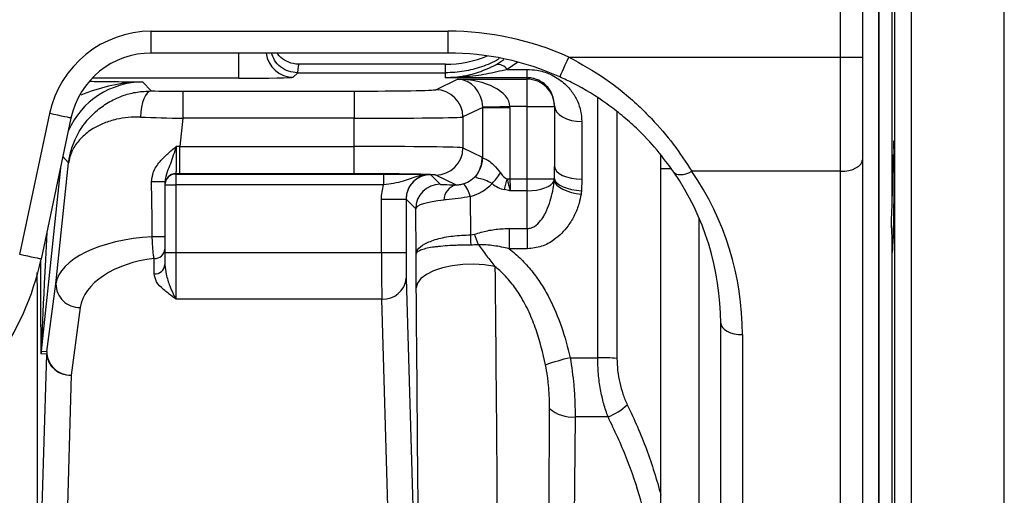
# Model space of a CAD drawing. Header units: millimetres. Extents: x 1831 to 4068, y 1333 to 4508.
# Tile 5 of 17: x 2425 to 2786, y 1795 to 1970. Entities that reach past the tile are written whole.
import ezdxf

# ---------------------------------------------------------------- set-up
doc = ezdxf.new("R2010")
doc.units = ezdxf.units.MM
doc.header["$LTSCALE"] = 2

msp = doc.modelspace()

# ---------------------------------------------------------------- linework, layer by layer
at = {"color": 7, "linetype": 'Continuous', "lineweight": 25}
for p, q in [((2726.02, 1956), (2726.02, 2065.33)), ((2734.02, 2065.33), (2734.02, 1956)), ((2740.02, 1991.33), (2740.02, 1675.33)), ((2740.02, 1833.33), (2740.02, 1991.33)), ((2744.88, 1981.64), (2744.88, 1902.84)), ((2473.02, 1965.47), (2582.02, 1965.47)), ((2473.02, 1957.48), (2473.02, 1965.47)), ((2582.02, 1957.48), (2582.02, 1965.47)), ((2582.02, 1957.48), (2473.02, 1957.48)), ((2626.26, 1956), (2726.02, 1956)), ((2726.02, 1956), (2734.02, 1956)), ((2726.02, 1914.04), (2726.02, 1956)), ((2734.02, 1956), (2734.02, 1918.23)), ((2581.02, 1953.33), (2527.23, 1953.33)), ((2599.53, 1953.18), (2602.48, 1955.07)), ((2526.75, 1950.19), (2525.13, 1948.57)), ((2526.72, 1950.19), (2526.75, 1950.19)), ((2526.75, 1950.19), (2581.02, 1950.19)), ((2581.02, 1948.41), (2581.02, 1950.19)), ((2611.02, 1948.41), (2581.02, 1948.41)), ((2603.7, 1951.46), (2611.02, 1951.46)), ((2611.02, 1948.41), (2611.02, 1951.46)), ((2611.02, 1947.87), (2611.02, 1948.41)), ((2469.97, 1946.83), (2472.93, 1943.55)), ((2577.42, 1944.01), (2585.38, 1947.87)), ((2585.38, 1947.87), (2611.02, 1947.87)), ((2611.02, 1937.87), (2611.02, 1947.87)), ((2484.6, 1943.51), (2547.44, 1943.51)), ((2484.6, 1943.51), (2484.6, 1933.51)), ((2547.44, 1943.51), (2547.44, 1933.51)), ((2594.68, 1937.53), (2587.41, 1934.01)), ((2594.68, 1918.86), (2594.68, 1937.53)), ((2594.68, 1937.53), (2604.67, 1937.53)), ((2611.02, 1937.87), (2604.67, 1937.87)), ((2604.67, 1937.53), (2604.67, 1911.27)), ((2611.02, 1911.27), (2611.02, 1937.87)), ((2611.02, 1937.87), (2621.02, 1937.87)), ((2621.02, 1938.11), (2621.02, 1937.87)), ((2621.02, 1937.87), (2621.02, 1915.8)), ((2424.71, 1883.5), (2435.72, 1935.26)), ((2443.54, 1933.6), (2432.54, 1881.83)), ((2587.41, 1934.01), (2587.41, 1922.66)), ((2484.6, 1933.51), (2483.52, 1923.16)), ((2547.44, 1933.51), (2484.6, 1933.51)), ((2547.44, 1923.16), (2547.44, 1933.51)), ((2631.02, 1932.29), (2631.02, 1911.21)), ((2483.52, 1913.16), (2483.52, 1923.16)), ((2483.52, 1923.16), (2547.44, 1923.16)), ((2547.44, 1913.16), (2547.44, 1923.16)), ((2587.41, 1922.66), (2594.5, 1919.22)), ((2660.02, 1795.13), (2660.02, 1920.22)), ((2745.66, 1919.93), (2745.25, 1919.93)), ((2438, 1872.71), (2442.67, 1917.16)), ((2620.96, 1911.27), (2621.02, 1915.8)), ((2734.02, 1918.23), (2734.02, 1722.14)), ((2482.02, 1913.16), (2482.02, 1913.05)), ((2482.02, 1913.05), (2558.3, 1913.05)), ((2482.02, 1913.05), (2482.02, 1909.05)), ((2547.44, 1913.16), (2483.52, 1913.16)), ((2558.3, 1913.05), (2558.3, 1909.05)), ((2575.44, 1912.83), (2575.53, 1912.82)), ((2575.53, 1912.82), (2579.08, 1909.28)), ((2584.77, 1909.09), (2577.42, 1912.66)), ((2726.02, 1914.04), (2671.43, 1914.04)), ((2726.02, 1717.94), (2726.02, 1914.04)), ((2478.02, 1910.13), (2478.02, 1889.94)), ((2478.02, 1909.05), (2482.02, 1909.05)), ((2482.02, 1909.05), (2482.02, 1884.29)), ((2558.3, 1909.05), (2482.02, 1909.05)), ((2603.59, 1911.27), (2604.67, 1911.27)), ((2604.67, 1911.27), (2611.02, 1911.27)), ((2611.02, 1911.27), (2620.96, 1911.27)), ((2611.02, 1906.9), (2611.02, 1911.27)), ((2631.02, 1911.21), (2630.9, 1906.94)), ((2590.11, 1904.75), (2590.23, 1890.71)), ((2611.02, 1906.9), (2604.74, 1906.9)), ((2611.02, 1893.04), (2611.02, 1906.9)), ((2557.53, 1903.83), (2566.53, 1903.83)), ((2557.53, 1884.29), (2557.53, 1903.83)), ((2566.53, 1903.83), (2566.53, 1884.29)), ((2566.53, 1903.82), (2566.53, 1903.83)), ((2570.08, 1900.28), (2566.53, 1903.82)), ((2570.22, 1883.61), (2570.08, 1900.28)), ((2590.23, 1890.71), (2591.68, 1890.96)), ((2604.32, 1893.04), (2611.02, 1893.04)), ((2604.32, 1893.04), (2604.32, 1885.61)), ((2611.02, 1893.04), (2611.02, 1885.61)), ((2744.88, 1889.06), (2744.88, 1777.61)), ((2478.02, 1885.48), (2478.02, 1879.81)), ((2478.02, 1884.29), (2482.02, 1884.29)), ((2482.02, 1884.29), (2482.02, 1867.15)), ((2482.02, 1884.29), (2557.53, 1884.29)), ((2557.53, 1884.29), (2566.53, 1884.29)), ((2611.02, 1885.61), (2604.32, 1885.61)), ((2474.02, 1876.38), (2474.02, 1882.06)), ((2434.67, 1847.88), (2438, 1872.71)), ((2566.62, 1874.86), (2569.44, 1777.71)), ((2557.62, 1867.15), (2482.02, 1867.15)), ((2560.44, 1770), (2557.62, 1867.15)), ((2446.95, 1864.06), (2443.62, 1839.23)), ((2682.02, 1722.14), (2682.02, 1858.29)), ((2690.02, 1854.09), (2690.02, 1717.94)), ((2434.62, 1846.94), (2432.53, 1847.05)), ((2432.58, 1847.99), (2434.67, 1847.88)), ((2432.61, 1777.71), (2434.62, 1846.94)), ((2626.78, 1845.58), (2636.88, 1845.58)), ((2443.62, 1839.23), (2441.61, 1770)), ((2740.02, 1675.33), (2740.02, 1833.33)), ((2628.58, 1823.88), (2628.14, 1767.93)), ((2640.68, 1823.88), (2628.58, 1823.88))]:
    msp.add_line(p, q, dxfattribs=at)
at = {"color": 8, "linetype": 'Continuous', "lineweight": 25}
for p, q in [((2751.92, 2061.1), (2751.92, 1604.33)), ((2786.13, 1604.33), (2786.13, 2059.6)), ((2745.92, 1610.23), (2745.92, 2056.44)), ((2505.13, 1948.22), (2505.13, 1957.48)), ((2581.02, 1950.19), (2581.02, 1953.33)), ((2607.62, 1954.11), (2603.7, 1951.46)), ((2505.13, 1948.22), (2451.29, 1948.22)), ((2636.88, 1845.58), (2636.88, 1940.99)), ((2643.95, 1936.15), (2643.95, 1845.37)), ((2442.67, 1917.16), (2440.55, 1919.52)), ((2439.66, 1915.33), (2432.58, 1847.99)), ((2663.89, 1914.96), (2660.02, 1914.91)), ((2674.16, 1683.09), (2674.16, 1896.71))]:
    msp.add_line(p, q, dxfattribs=at)
at = {"color": 7, "linetype": 'Continuous', "lineweight": 25, "flags": 128}
for points in [[(2622.98, 1948.7), (2623.04, 1948.82), (2623.22, 1949.22), (2623.52, 1949.89), (2623.92, 1950.8), (2624.42, 1951.91), (2624.99, 1953.18), (2625.61, 1954.56), (2626.26, 1956)], [(2472.93, 1943.55), (2472.2, 1943.34), (2471.5, 1942.78), (2470.86, 1941.89), (2470.28, 1940.7), (2469.8, 1939.26), (2469.43, 1937.62), (2469.19, 1935.83), (2469.08, 1933.95)], [(2594.67, 1937.7), (2594.93, 1937.71), (2595.54, 1937.72), (2596.48, 1937.73), (2597.73, 1937.75), (2599.23, 1937.78), (2600.92, 1937.81), (2602.76, 1937.84), (2604.67, 1937.87)], [(2621.02, 1938.11), (2621.22, 1936.97), (2621.78, 1935.88), (2622.71, 1934.87), (2623.95, 1933.99), (2625.47, 1933.27), (2627.2, 1932.73), (2629.07, 1932.4), (2631.02, 1932.29)], [(2443.54, 1933.6), (2443.41, 1933.63), (2442.98, 1933.72), (2442.27, 1933.87), (2441.3, 1934.08), (2440.11, 1934.33), (2438.74, 1934.62), (2437.26, 1934.94), (2435.72, 1935.26)], [(2621.02, 1915.8), (2621.22, 1914.9), (2621.78, 1914.04), (2622.71, 1913.25), (2623.95, 1912.56), (2625.47, 1911.99), (2627.2, 1911.56), (2629.07, 1911.3), (2631.02, 1911.21)], [(2726.02, 1914.04), (2727.58, 1914.12), (2729.08, 1914.36), (2730.47, 1914.74), (2731.68, 1915.27), (2732.67, 1915.9), (2733.41, 1916.63), (2733.87, 1917.42), (2734.02, 1918.23)], [(2664.81, 1913.75), (2665.21, 1913.32), (2665.77, 1913.02), (2666.47, 1912.85), (2667.3, 1912.82), (2668.24, 1912.93), (2669.26, 1913.17), (2670.33, 1913.54), (2671.43, 1914.04)], [(2473.36, 1890.01), (2473.29, 1896.77), (2473.21, 1903.51), (2473.13, 1910.22)], [(2611.02, 1906.9), (2612.77, 1906.97), (2614.47, 1907.17), (2616.06, 1907.5), (2617.49, 1907.94), (2618.73, 1908.49), (2619.72, 1909.12), (2620.45, 1909.81), (2620.89, 1910.56)], [(2620.89, 1910.56), (2621.24, 1909.75), (2621.91, 1908.95), (2622.88, 1908.18), (2624.11, 1907.46), (2625.57, 1906.83), (2627.2, 1906.29), (2628.95, 1905.88), (2630.76, 1905.6)], [(2620.96, 1911.27), (2621.31, 1910.47), (2621.99, 1909.7), (2622.96, 1908.99), (2624.2, 1908.35), (2625.67, 1907.81), (2627.31, 1907.38), (2629.07, 1907.09), (2630.9, 1906.94)], [(2590.23, 1890.71), (2590.23, 1890.26), (2590.23, 1889.81), (2590.24, 1889.35), (2590.24, 1888.88), (2590.24, 1888.41), (2590.24, 1887.93), (2590.25, 1887.44), (2590.25, 1886.96)], [(2432.54, 1881.83), (2432.41, 1881.86), (2431.98, 1881.95), (2431.27, 1882.1), (2430.29, 1882.31), (2429.1, 1882.56), (2427.74, 1882.85), (2426.26, 1883.17), (2424.71, 1883.5)], [(2599.15, 1879.11), (2595.38, 1879.7), (2591.41, 1879.95), (2587.39, 1879.84), (2583.49, 1879.39), (2579.86, 1878.61), (2576.66, 1877.53), (2574, 1876.2), (2572.01, 1874.66), (2570.75, 1872.99), (2570.28, 1871.25)], [(2682.02, 1858.29), (2682.18, 1857.47), (2682.63, 1856.68), (2683.37, 1855.96), (2684.37, 1855.32), (2685.58, 1854.8), (2686.96, 1854.41), (2688.46, 1854.17), (2690.02, 1854.09)]]:
    msp.add_lwpolyline(points, dxfattribs=at)
at = {"color": 7, "linetype": 'Continuous', "lineweight": 25}
for centre, radius, start, end in [((2473.02, 1927.33), 38.14, 90, 168), ((2473.02, 1927.33), 30.14, 90, 168), ((2581.02, 1993.33), 40, 270, 292.6887), ((2600.25, 1949.01), 4.23, 35.3069, 99.7235), ((2611.02, 1937.87), 10, 0.0039, 90.0047), ((2577.41, 1934.01), 10, 0.0284, 89.9433), ((2577.41, 1922.66), 10, 270.0562, 359.9718), ((2585.7, 1918.89), 8.97, 330.7891, 359.8225), ((2482.02, 1909.16), 4, 89.9943, 179.9955), ((2482.02, 1909.05), 4, 89.9938, 179.9959), ((2575.54, 1903.82), 9, 90.0202, 179.9798), ((2575.08, 1909.91), 2.93, 90.6471, 98.0843), ((2575.4, 1930.74), 31.05, 316.9407, 326.1948), ((2474.54, 1856.13), 54.11, 86.3097, 91.4934), ((2579.08, 1900.28), 9, 90.0202, 179.9798), ((2586.52, 1903.22), 6.13, 106.5891, 177.426), ((2580.81, 1902.83), 9.5, 11.68, 44.3335), ((2526.67, 1928.24), 78.77, 344.6131, 347.5545), ((2536.74, 1867.88), 59.59, 18.8219, 22.7854), ((2474.66, 1820.49), 69.53, 87.2266, 91.0673), ((2474.29, 1885.79), 3.75, 265.9286, 355.2453), ((2334.86, 1902.59), 99.86, 324, 348), ((2474.29, 1880.12), 3.75, 265.9286, 355.2453), ((2446.64, 1872.7), 8.64, 179.9126, 272.0307), ((2558.14, 1875.66), 8.52, 266.533, 354.6483), ((2441.54, 1847.04), 9.01, 173.9992, 179.9939), ((2443.62, 1846.94), 9.01, 173.9989, 179.9942), ((2443.1, 1847.73), 8.52, 185.3519, 273.4672), ((2443.31, 1847.86), 8.64, 179.9126, 272.0307), ((2642.69, 1774.41), 72.92, 102.6012, 110.0032), ((2637.31, 1741.48), 104.11, 86.3433, 90.2374), ((2627.59, 1836.53), 12.69, 228.658, 274.4684), ((2633.29, 1843.31), 20.79, 290.7972, 314.0421)]:
    msp.add_arc(centre, radius, start, end, dxfattribs=at)
at = {"color": 8, "linetype": 'Continuous', "lineweight": 25}
msp.add_arc((2525.13, 1958.57), 10, 186.2769, 269.9791, dxfattribs=at)
at = {"color": 7, "linetype": 'Continuous', "lineweight": 25}
for centre, major_axis, ratio, start_param, end_param in [((2582.02, 1857.46), (0, 108.02), 0.999848, 5.861169, 6.283185), ((2582.02, 1857.46), (0, 100.02), 0.999823, 5.861169, 6.283185), ((2527.23, 1833.33), (0, 120), 0.01891, 0, 0.229458), ((2505.13, 1948.57), (20, 0), 0.017455, 4.712389, 6.265732), ((2585.38, 1937.87), (-2.18, 9.8), 0.922461, 4.492988, 6.046331), ((2585.38, 1937.87), (19.29, -0.24), 0.518184, 0.023862, 1.577205), ((2484.66, 1944.03), (30.17, 0), 0.017359, 4.313005, 4.710564), ((2547.44, 1944.03), (30, 0), 0.017455, 4.712389, 6.247201), ((2584.66, 1937.52), (9.02, 4.37), 0.997606, 5.832034, 5.84886), ((2584.66, 1937.52), (18.01, 8.73), 0.999201, 5.832034, 5.84886), ((2484.66, 1934.03), (40.11, -1.04), 0.013082, 4.313799, 4.711358), ((2547.44, 1934.03), (40, 0), 0.013091, 4.712389, 6.247201), ((2483.46, 1922.64), (40.11, -1.04), 0.013082, 1.569765, 1.60366), ((2547.44, 1922.64), (40, 0), 0.013091, 0.035984, 1.570796), ((2584.48, 1919.23), (-5.76, 8.52), 0.962869, 2.846554, 4.13414), ((2483.46, 1912.64), (30.17, 0), 0.017359, 1.568971, 1.618521), ((2547.44, 1912.64), (30, 0), 0.017455, 0.402074, 1.570796), ((2547.44, 1912.64), (30, 0), 0.017455, 0.035984, 0.358177), ((2604.67, 1950.24), (0, 39.21), 0.255048, 2.78825, 3.033335), ((2582.02, 1858.29), (100, 0), 0.988685, 0, 0.595496), ((2582.02, 1854.09), (108, 0), 0.989512, 0, 0.595496), ((2590.08, 1909.28), (11, 0), 0.019561, 3.161154, 4.2089), ((2584.48, 1923.16), (-10.6, 16.1), 0.98037, 2.850973, 3.348407), ((2604.67, 1946.32), (0, 39.21), 0.484591, 2.78825, 3.033335), ((2605.39, 1911.27), (0, 10), 0.072, 1.570796, 2.022041), ((2590.08, 1900.28), (20, 0.07), 0.185469, 2.075354, 3.123099), ((2478.08, 1871.45), (40.17, -0.04), 0.46527, 1.688949, 3.075694), ((2557.72, 1884.29), (0, 20), 0.0096, 1.570796, 2.599611), ((2566.72, 1884.29), (0, 11), 0.017455, 1.570796, 2.599611), ((2478.08, 1863.74), (31.21, 1.82), 0.595165, 1.666496, 3.026656)]:
    msp.add_ellipse(centre, major_axis=major_axis, ratio=ratio, start_param=start_param, end_param=end_param, dxfattribs=at)
at = {"color": 8, "linetype": 'Continuous', "lineweight": 25}
for centre, major_axis, ratio, start_param, end_param in [((2469.99, 1916.82), (-20.08, 22.3), 0.999541, 5.550284, 6.702488), ((2441.53, 2028.84), (8.96, 180.86), 0.000968, 2.43179, 3.141635), ((2432.53, 2028.84), (0.01, 181.8), 0.001824, 2.521238, 3.141497)]:
    msp.add_ellipse(centre, major_axis=major_axis, ratio=ratio, start_param=start_param, end_param=end_param, dxfattribs=at)
at = {"color": 7, "linetype": 'Continuous', "lineweight": 25}
for points, knots in [([(2526.72, 1950.19), (2525.59, 1950.3), (2523.35, 1950.53), (2520.4, 1952.25), (2518.16, 1954.62), (2517.5, 1956.58), (2517.19, 1957.48)], [0, 0, 0, 0, 0.2596902, 0.5193621, 0.7797066, 1, 1, 1, 1]), ([(2527.23, 1953.33), (2527.18, 1953.33), (2526.45, 1953.34), (2524.58, 1953.55), (2521.89, 1954.73), (2519.87, 1956.22), (2519.28, 1957.35), (2519.21, 1957.48)], [0, 0, 0, 0, 0.01552, 0.235997, 0.59433, 0.952618, 1, 1, 1, 1]), ([(2600.69, 1955.38), (2600.6, 1955.32), (2598.63, 1953.99), (2594.29, 1952.34), (2587.79, 1950.5), (2583.3, 1950.29), (2581.02, 1950.19)], [0, 0, 0, 0, 0.016038, 0.347089, 0.66887, 1, 1, 1, 1]), ([(2626.26, 1956), (2630.79, 1953.5), (2637.64, 1949.72), (2645.94, 1943.38), (2651.62, 1938.43), (2658.02, 1932.04), (2664.95, 1923.95), (2669.25, 1917.37), (2671.43, 1914.04)], [0, 0, 0, 0, 0.241115, 0.365023, 0.488917, 0.595398, 0.794919, 1, 1, 1, 1]), ([(2581.02, 1948.41), (2581.04, 1948.41), (2582.98, 1948.44), (2587.04, 1948.8), (2593.23, 1950.22), (2597.42, 1952.19), (2599.53, 1953.18)], [0, 0, 0, 0, 0.002413, 0.312163, 0.652319, 1, 1, 1, 1]), ([(2603.7, 1951.46), (2601.13, 1950.83), (2595.99, 1949.56), (2588.42, 1948.65), (2583.42, 1948.43), (2581.04, 1948.41), (2581.02, 1948.41)], [0, 0, 0, 0, 0.341867, 0.687007, 0.997375, 1, 1, 1, 1]), ([(2611.02, 1951.46), (2612.19, 1951.4), (2615.13, 1951.25), (2619.93, 1949.72), (2624.24, 1946.95), (2627.45, 1943.47), (2629.5, 1939.94), (2630.78, 1936.18), (2630.94, 1933.58), (2631.02, 1932.29)], [0, 0, 0, 0, 0.099229, 0.250691, 0.436287, 0.581375, 0.726625, 0.863329, 1, 1, 1, 1]), ([(2621.02, 1938.11), (2620.86, 1939.49), (2620.54, 1942.27), (2618.41, 1945.37), (2615.85, 1947.26), (2613.95, 1947.99), (2612.52, 1948.33), (2611.61, 1948.38), (2611.02, 1948.41)], [0, 0, 0, 0, 0.30761, 0.62194, 0.800837, 0.886945, 0.926295, 1, 1, 1, 1]), ([(2664.81, 1913.75), (2662.84, 1916.45), (2658.84, 1921.96), (2652.2, 1928.95), (2645.9, 1934.55), (2638.33, 1940.36), (2630.62, 1945.12), (2624.6, 1947.94), (2622.98, 1948.7)], [0, 0, 0, 0, 0.1962342, 0.3987233, 0.5235851, 0.6484735, 0.9058972, 1, 1, 1, 1]), ([(2442.67, 1917.16), (2442.67, 1917.17), (2442.68, 1917.21), (2442.69, 1917.31), (2442.72, 1917.53), (2442.78, 1918.01), (2442.96, 1919.13), (2443.53, 1921.79), (2445.04, 1926.17), (2448.22, 1931.58), (2452.64, 1936.27), (2457.67, 1939.75), (2462.63, 1941.97), (2467.78, 1943.31), (2471.21, 1943.47), (2472.93, 1943.55)], [0, 0, 0, 0, 0.000948, 0.0032058, 0.0074169, 0.017163, 0.03975, 0.0924566, 0.2205432, 0.3834156, 0.546115, 0.6697453, 0.7932516, 0.8966618, 1, 1, 1, 1]), ([(2469.08, 1933.95), (2467.54, 1933.94), (2464.46, 1933.92), (2459.91, 1933.15), (2455.56, 1931.79), (2451.16, 1929.6), (2447.33, 1926.59), (2444.46, 1922.88), (2443.2, 1919.84), (2442.8, 1917.98), (2442.71, 1917.42), (2442.68, 1917.25), (2442.68, 1917.19), (2442.67, 1917.17), (2442.67, 1917.16)], [0, 0, 0, 0, 0.100409, 0.200891, 0.323934, 0.447085, 0.611524, 0.776109, 0.932318, 0.978488, 0.993133, 0.997807, 0.998879, 1, 1, 1, 1]), ([(2473.13, 1910.22), (2473.26, 1911.37), (2473.58, 1914.11), (2475.99, 1917.56), (2479.01, 1920.56), (2481.1, 1922.31), (2482.15, 1923.19), (2482.16, 1923.2)], [0, 0, 0, 0, 0.209862, 0.500755, 0.748221, 0.998454, 1, 1, 1, 1]), ([(2482.16, 1923.2), (2482.15, 1923.19), (2481.98, 1922.63), (2481.45, 1920.97), (2480.55, 1918.31), (2479.44, 1915.23), (2478.32, 1912.72), (2478.1, 1910.82), (2478.02, 1910.13)], [0, 0, 0, 0, 0.001957, 0.119522, 0.353694, 0.588876, 0.850973, 1, 1, 1, 1]), ([(2482.16, 1923.2), (2482.16, 1922.51), (2482.16, 1920.7), (2482.14, 1917.91), (2482.12, 1915.33), (2482.08, 1913.55), (2482.04, 1913.29), (2482.02, 1913.16)], [0, 0, 0, 0, 0.133124, 0.34945, 0.565846, 0.782398, 1, 1, 1, 1]), ([(2745.25, 1887.43), (2745.27, 1887.53), (2745.33, 1887.79), (2745.44, 1890.14), (2745.54, 1894.48), (2745.62, 1900.21), (2745.67, 1906.63), (2745.7, 1913.02), (2745.68, 1918.7), (2745.64, 1922.9), (2745.57, 1925.24), (2745.52, 1925.19), (2745.5, 1925.17)], [0, 0, 0, 0, 0.072438, 0.179995, 0.287554, 0.395105, 0.502644, 0.610169, 0.717684, 0.825198, 0.93272, 1, 1, 1, 1]), ([(2593.53, 1914.51), (2594, 1915.89), (2594.52, 1917.43), (2594.5, 1919.03), (2594.5, 1919.21), (2594.5, 1919.22)], [0, 0, 0, 0, 0.883046, 0.994584, 1, 1, 1, 1]), ([(2594.5, 1919.22), (2594.5, 1919.22), (2594.5, 1919.21), (2594.56, 1919.09), (2594.62, 1918.97), (2594.68, 1918.86)], [0, 0, 0, 0, 0.007558, 0.117924, 1, 1, 1, 1]), ([(2660.02, 1914.91), (2660.02, 1915.71), (2660.02, 1917.31), (2660.02, 1919.13), (2660.02, 1920.03)], [0, 0, 0, 0, 0.502563, 1, 1, 1, 1]), ([(2745.25, 1919.93), (2745.21, 1919.37), (2745.14, 1918.26), (2745.04, 1914.25), (2744.94, 1908.99), (2744.9, 1904.9), (2744.88, 1902.84)], [0, 0, 0, 0, 0.248496, 0.497082, 0.745665, 1, 1, 1, 1]), ([(2594.68, 1918.86), (2594.79, 1918.87), (2594.97, 1918.87), (2595.81, 1918.59), (2596.95, 1917.89), (2598.88, 1916.39), (2600.4, 1914.48), (2601.21, 1913.46)], [0, 0, 0, 0, 0.2087415, 0.3461529, 0.4444281, 0.7037776, 1, 1, 1, 1]), ([(2558.3, 1913.05), (2560, 1913.05), (2563.38, 1913.04), (2567.5, 1913), (2570.61, 1912.95), (2573, 1912.9), (2574.36, 1912.86), (2575.04, 1912.84)], [0, 0, 0, 0, 0.234743, 0.468688, 0.645124, 0.82204, 1, 1, 1, 1]), ([(2574.67, 1912.81), (2573.5, 1912.67), (2570.33, 1912.28), (2566.47, 1910.63), (2562.11, 1909.57), (2559.54, 1909.22), (2558.3, 1909.05)], [0, 0, 0, 0, 0.217882, 0.591789, 0.802886, 1, 1, 1, 1]), ([(2575.44, 1912.83), (2575.44, 1912.83), (2574.42, 1912.82), (2572.39, 1912.45), (2569.71, 1910.93), (2567.7, 1908.61), (2566.67, 1906.1), (2566.57, 1904.46), (2566.53, 1903.83)], [0, 0, 0, 0, 0.001282, 0.217316, 0.433208, 0.649035, 0.864915, 1, 1, 1, 1]), ([(2575.44, 1912.83), (2575.44, 1912.83), (2575.18, 1912.83), (2574.92, 1912.82), (2574.67, 1912.81)], [0, 0, 0, 0, 0.032741, 1, 1, 1, 1]), ([(2575.04, 1912.84), (2575.17, 1912.84), (2575.31, 1912.84), (2575.44, 1912.83), (2575.44, 1912.83)], [0, 0, 0, 0, 0.960578, 1, 1, 1, 1]), ([(2598.09, 1909.53), (2597.25, 1910.01), (2595.57, 1910.97), (2593.56, 1911.38), (2592.48, 1911.62), (2592.18, 1911.81), (2592.13, 1912.11), (2592.58, 1912.83), (2593.16, 1913.85), (2593.53, 1914.51)], [0, 0, 0, 0, 0.217637, 0.436831, 0.53931, 0.62268, 0.654536, 0.774433, 1, 1, 1, 1]), ([(2557.53, 1903.83), (2557.53, 1904.72), (2557.59, 1905.6), (2557.85, 1907.35), (2558.05, 1908.21), (2558.3, 1909.05)], [0, 0, 0, 0, 0.5, 0.5, 1, 1, 1, 1]), ([(2584.77, 1909.09), (2584.86, 1909.09), (2585.15, 1909.09), (2585.65, 1909.11), (2586.33, 1909.18), (2586.98, 1909.3), (2587.41, 1909.42), (2587.6, 1909.47)], [0, 0, 0, 0, 0.120357, 0.407103, 0.591208, 0.818054, 1, 1, 1, 1]), ([(2603.59, 1911.27), (2603.8, 1910.51), (2603.99, 1909.77), (2604.27, 1908.67), (2604.37, 1908.31), (2604.55, 1907.6), (2604.65, 1907.24), (2604.74, 1906.9)], [0, 0, 0, 0, 0.5, 0.5, 0.75, 0.75, 1, 1, 1, 1]), ([(2611.02, 1893.04), (2611.56, 1893.1), (2612.48, 1893.2), (2614.24, 1894.12), (2616.53, 1896.4), (2619, 1901.13), (2620.4, 1906.18), (2620.78, 1909.6), (2620.89, 1910.56)], [0, 0, 0, 0, 0.074171, 0.128608, 0.273889, 0.516893, 0.865246, 1, 1, 1, 1]), ([(2590.11, 1904.75), (2588.6, 1904.52), (2585.58, 1904.06), (2582.33, 1903.7), (2580.69, 1903.53), (2580.4, 1903.5)], [0, 0, 0, 0, 0.447694, 0.899152, 1, 1, 1, 1]), ([(2604.74, 1906.9), (2604.73, 1906.91), (2604.66, 1906.92), (2604.3, 1906.99), (2603.6, 1907.13), (2602.96, 1907.27), (2602.62, 1907.34)], [0, 0, 0, 0, 0.017897, 0.098026, 0.509023, 1, 1, 1, 1]), ([(2630.76, 1905.6), (2630.54, 1904.49), (2630.05, 1901.91), (2628.5, 1897.98), (2626.3, 1894.28), (2623.7, 1891.21), (2620.54, 1888.52), (2616.33, 1886.15), (2612.8, 1885.79), (2611.02, 1885.61)], [0, 0, 0, 0, 0.117411, 0.272842, 0.42818, 0.547492, 0.666659, 0.831854, 1, 1, 1, 1]), ([(2744.88, 1902.84), (2744.87, 1901.54), (2744.79, 1900.27), (2744.64, 1897.76), (2744.58, 1896.51), (2744.58, 1894.15), (2744.64, 1893.03), (2744.78, 1890.91), (2744.87, 1889.94), (2744.88, 1889.06)], [0, 0, 0, 0, 0.25, 0.25, 0.5, 0.5, 0.75, 0.75, 1, 1, 1, 1]), ([(2570.22, 1883.61), (2570.22, 1883.62), (2570.25, 1884.15), (2570.72, 1885.49), (2573.09, 1887.47), (2577.66, 1889.24), (2583.58, 1890.45), (2588.01, 1890.62), (2590.23, 1890.71)], [0, 0, 0, 0, 0.002666, 0.142448, 0.359564, 0.573636, 0.786478, 1, 1, 1, 1]), ([(2591.68, 1890.96), (2593.26, 1891.43), (2596.47, 1892.39), (2600.76, 1892.96), (2603.39, 1893.02), (2604.32, 1893.04)], [0, 0, 0, 0, 0.388009, 0.784065, 1, 1, 1, 1]), ([(2474.02, 1882.06), (2473.95, 1882.47), (2473.87, 1882.96), (2473.74, 1884.1), (2473.67, 1884.75), (2473.59, 1885.79), (2473.56, 1886.15), (2473.52, 1886.89), (2473.49, 1887.27), (2473.43, 1888.42), (2473.39, 1889.21), (2473.36, 1890.01)], [0, 0, 0, 0, 0.25, 0.25, 0.5, 0.5, 0.625, 0.625, 0.75, 0.75, 1, 1, 1, 1]), ([(2478.02, 1889.94), (2478.02, 1889.37), (2478.02, 1888.24), (2478.02, 1886.71), (2478.02, 1885.87), (2478.02, 1885.52), (2478.02, 1885.48)], [0, 0, 0, 0, 0.317437, 0.6347, 0.956558, 1, 1, 1, 1]), ([(2590.25, 1886.96), (2588.94, 1886.96), (2587.65, 1886.94), (2585.75, 1886.89), (2585.12, 1886.87), (2583.87, 1886.82), (2583.25, 1886.79), (2581.45, 1886.69), (2580.31, 1886.61), (2578.69, 1886.45), (2578.16, 1886.39), (2577.14, 1886.27), (2576.66, 1886.21), (2575.28, 1886), (2574.45, 1885.84), (2573.35, 1885.57), (2573, 1885.47), (2572.38, 1885.27), (2571.82, 1885.07), (2571.36, 1884.85), (2570.97, 1884.62), (2570.8, 1884.5), (2570.53, 1884.25), (2570.42, 1884.13), (2570.31, 1883.94), (2570.28, 1883.87), (2570.24, 1883.74), (2570.22, 1883.68), (2570.22, 1883.61)], [0, 0, 0, 0, 0.125, 0.125, 0.1875, 0.1875, 0.25, 0.25, 0.375, 0.375, 0.4375, 0.4375, 0.5, 0.5, 0.625, 0.625, 0.6875, 0.6875, 0.75, 0.8125, 0.8125, 0.875, 0.875, 0.9375, 0.9375, 0.96875, 0.96875, 1, 1, 1, 1]), ([(2593.14, 1887.1), (2594.07, 1885.72), (2595.08, 1884.39), (2597.11, 1881.75), (2598.15, 1880.44), (2599.15, 1879.11)], [0, 0, 0, 0, 0.5, 0.5, 1, 1, 1, 1]), ([(2604.32, 1885.61), (2602.48, 1886.1), (2600.63, 1886.47), (2596.91, 1886.97), (2595.03, 1887.1), (2593.14, 1887.1)], [0, 0, 0, 0, 0.5, 0.5, 1, 1, 1, 1]), ([(2744.88, 1889.06), (2744.9, 1887.67), (2744.92, 1886.57), (2744.98, 1884.92), (2745, 1884.43), (2745.04, 1884.27)], [0, 0, 0, 0, 0.5, 0.5, 1, 1, 1, 1]), ([(2745.06, 1884.4), (2745.09, 1884.43), (2745.15, 1884.5), (2745.21, 1886.36), (2745.25, 1887.43)], [0, 0, 0, 0, 0.426218, 1, 1, 1, 1]), ([(2570.28, 1871.25), (2570.27, 1873.21), (2570.24, 1877.18), (2570.23, 1881.45), (2570.22, 1883.61)], [0, 0, 0, 0, 0.493392, 1, 1, 1, 1]), ([(2604.32, 1885.61), (2605.1, 1885.02), (2605.86, 1884.41), (2607.35, 1883.13), (2608.07, 1882.46), (2610.16, 1880.41), (2611.45, 1878.97), (2613.87, 1875.95), (2615, 1874.38), (2617.11, 1871.1), (2618.09, 1869.4), (2620.79, 1864.2), (2622.29, 1860.61), (2624.85, 1853.24), (2625.9, 1849.45), (2626.78, 1845.58)], [0, 0, 0, 0, 0.0625, 0.0625, 0.125, 0.125, 0.25, 0.25, 0.375, 0.375, 0.5, 0.5, 0.75, 0.75, 1, 1, 1, 1]), ([(2478.02, 1879.81), (2478.14, 1878.62), (2478.42, 1875.86), (2479.81, 1871.85), (2481.05, 1869.01), (2481.78, 1867.6), (2481.97, 1867.26), (2482.01, 1867.18), (2482.02, 1867.16), (2482.02, 1867.15)], [0, 0, 0, 0, 0.246398, 0.56844, 0.890049, 0.974829, 0.994309, 0.997859, 1, 1, 1, 1]), ([(2482.02, 1867.15), (2482.02, 1867.16), (2481.64, 1867.43), (2480.07, 1868.58), (2477.45, 1870.6), (2474.68, 1873.39), (2474.24, 1875.41), (2474.02, 1876.38)], [0, 0, 0, 0, 0.001803, 0.098627, 0.408876, 0.717347, 1, 1, 1, 1]), ([(2599.15, 1879.11), (2599.36, 1857.84), (2599.7, 1824.56), (2599.91, 1791.34), (2599.99, 1779.35)], [0, 0, 0, 0, 0.639312, 1, 1, 1, 1]), ([(2617.75, 1842.94), (2616.72, 1847.31), (2615.17, 1853.93), (2611.79, 1862.37), (2608.73, 1868.2), (2605.12, 1873.35), (2601.88, 1876.85), (2599.74, 1878.62), (2599.15, 1879.11)], [0, 0, 0, 0, 0.322276, 0.488729, 0.655046, 0.798194, 0.944042, 1, 1, 1, 1]), ([(2571.13, 1771.46), (2571.03, 1783.45), (2570.74, 1816.7), (2570.46, 1849.98), (2570.28, 1871.25)], [0, 0, 0, 0, 0.36069, 1, 1, 1, 1]), ([(2626.78, 1845.58), (2627.28, 1842.27), (2628.09, 1836.9), (2628.53, 1829.57), (2628.57, 1825.79), (2628.58, 1823.88)], [0, 0, 0, 0, 0.4439123, 0.7182413, 1, 1, 1, 1]), ([(2640.68, 1823.88), (2640.13, 1825.46), (2639.02, 1828.66), (2637.84, 1833.98), (2637.03, 1839.68), (2636.93, 1843.6), (2636.88, 1845.58)], [0, 0, 0, 0, 0.241005, 0.487412, 0.740027, 1, 1, 1, 1]), ([(2643.95, 1845.37), (2643.95, 1843.85), (2644.04, 1842.35), (2644.37, 1839.38), (2644.62, 1837.91), (2645.28, 1835), (2645.68, 1833.6), (2646.61, 1830.91), (2647.15, 1829.61), (2647.75, 1828.37)], [0, 0, 0, 0, 0.25, 0.25, 0.5, 0.5, 0.75, 0.75, 1, 1, 1, 1]), ([(2619.21, 1827), (2619.22, 1829.49), (2619.12, 1832.07), (2618.84, 1835.41), (2618.77, 1836.08), (2618.63, 1837.45), (2618.54, 1838.13), (2618.26, 1840.19), (2618.03, 1841.57), (2617.75, 1842.94)], [0, 0, 0, 0, 0.5, 0.5, 0.625, 0.625, 0.75, 0.75, 1, 1, 1, 1]), ([(2618.96, 1770.82), (2618.99, 1776.73), (2619.06, 1795.45), (2619.15, 1814.18), (2619.21, 1827)], [0, 0, 0, 0, 0.315398, 1, 1, 1, 1]), ([(2647.75, 1828.37), (2650.34, 1822.98), (2652.69, 1817.53), (2656.82, 1806.46), (2658.6, 1800.84), (2660.02, 1795.13)], [0, 0, 0, 0, 0.5, 0.5, 1, 1, 1, 1]), ([(2656.88, 1762.75), (2656.67, 1767.85), (2656.25, 1778.12), (2652.89, 1793.53), (2647.8, 1808.89), (2643.06, 1818.87), (2640.68, 1823.88)], [0, 0, 0, 0, 0.241819, 0.487141, 0.742431, 1, 1, 1, 1]), ([(2660.02, 1749.15), (2660.02, 1750.65), (2660.02, 1758.71), (2660.02, 1770.41), (2660.02, 1784.15), (2660.02, 1791.48), (2660.02, 1795.13)], [0, 0, 0, 0, 0.102196, 0.548904, 0.774766, 1, 1, 1, 1])]:
    msp.add_open_spline(points, degree=3, knots=knots, dxfattribs=at)
at = {"color": 8, "linetype": 'Continuous', "lineweight": 25}
for points, knots in [([(2469.97, 1946.83), (2469.96, 1946.83), (2466.56, 1946.85), (2459.64, 1946.11), (2452.21, 1943.91), (2447.97, 1942.36), (2447.11, 1942.04)], [0, 0, 0, 0, 0.002014, 0.437016, 0.885574, 1, 1, 1, 1]), ([(2450.57, 1947.09), (2451.56, 1947.08), (2455.71, 1947.04), (2462.19, 1946.95), (2467.37, 1946.88), (2469.96, 1946.83), (2469.97, 1946.83)], [0, 0, 0, 0, 0.133679, 0.562397, 0.998331, 1, 1, 1, 1]), ([(2431.04, 1876.89), (2431.05, 1876.52), (2431.08, 1871.16), (2431.12, 1860.3), (2431.16, 1844.5), (2431.17, 1828.5), (2431.14, 1812.58), (2431.09, 1796.75), (2431, 1781.29), (2430.88, 1766.3), (2430.77, 1757.09), (2430.72, 1752.49)], [0, 0, 0, 0, 0.00916, 0.131964, 0.254377, 0.376791, 0.499596, 0.62201, 0.747865, 0.874145, 1, 1, 1, 1])]:
    msp.add_open_spline(points, degree=3, knots=knots, dxfattribs=at)
at = {"color": 7, "linetype": 'Continuous', "lineweight": 25}
for points in [[(2620.89, 1910.56), (2620.92, 1910.79), (2620.95, 1911.03), (2620.96, 1911.27)], [(2630.9, 1906.94), (2630.87, 1906.49), (2630.82, 1906.04), (2630.76, 1905.6)], [(2593.14, 1887.1), (2592.18, 1887.01), (2591.22, 1886.96), (2590.25, 1886.96)]]:
    msp.add_open_spline(points, degree=3, dxfattribs=at)

doc.saveas('drawing.dxf')
